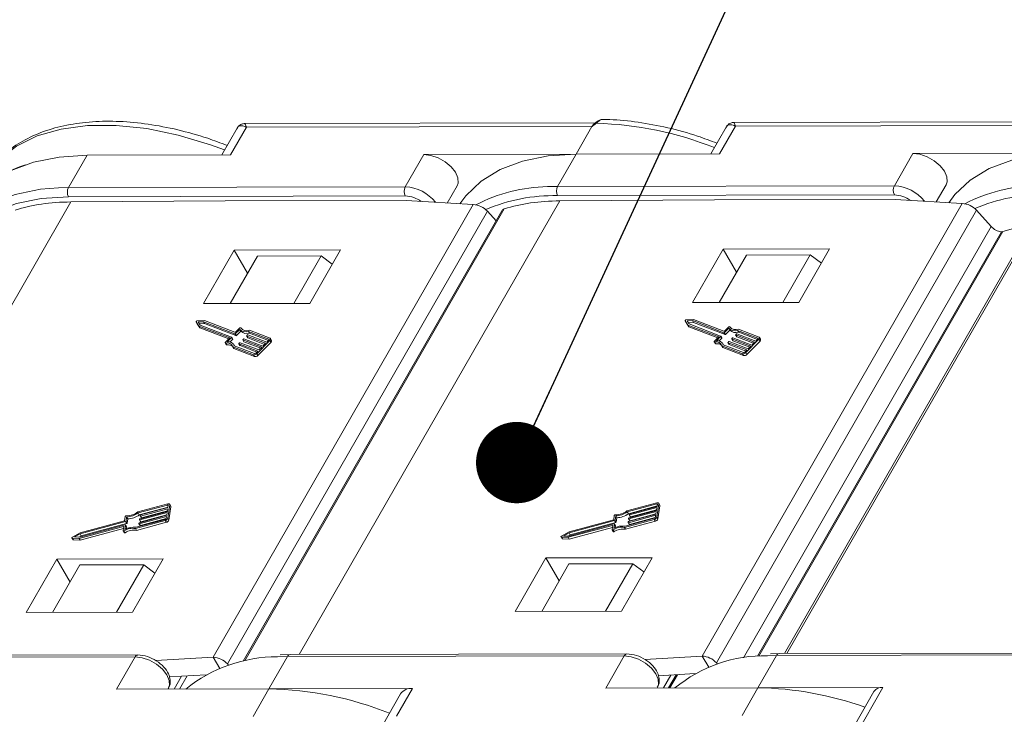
# Model space of a CAD drawing. Header units: millimetres. Extents: x 2548 to 3470, y -441 to 211.
# Tile 39 of 49: x 3085 to 3146, y 130 to 172. Entities that reach past the tile are written whole.
import ezdxf

# ---------------------------------------------------------------- set-up
doc = ezdxf.new("R2010")
doc.units = ezdxf.units.MM
doc.styles.get("Standard").update_dxf_attribs({"font": '仿宋_GB2312.ttf', "width": 0.8})
doc.dimstyles.new('ISO-25.1', dxfattribs={"dimtxt": 6, "dimasz": 5, "dimexe": 3.5, "dimexo": 0.625, "dimgap": 1.5, "dimtad": 1, "dimtoh": 1, "dimdsep": 46, "dimtxsty": 'Standard', "dimcen": 2.5, "dimadec": 0, "dimazin": 0, "dimtfac": 1, "dimtmove": 0, "dimatfit": 3, "dimfxl": 0, "dimarcsym": 0})

msp = doc.modelspace()

# ---------------------------------------------------------------- linework, layer by layer
at = {"color": 7, "linetype": 'Continuous', "lineweight": 15}
for p, q in [((3120.541, 165.915), (3099.014, 165.868)), ((3150.587, 165.982), (3129.061, 165.934)), ((3098.538, 165.578), (3097.593, 163.933)), ((3099.111, 165.634), (3098.134, 163.935)), ((3120.339, 165.681), (3099.111, 165.634)), ((3120.339, 165.681), (3119.363, 163.982)), ((3128.585, 165.645), (3127.64, 164)), ((3129.157, 165.7), (3128.181, 164.001)), ((3150.385, 165.747), (3129.157, 165.7)), ((3089.317, 163.915), (3098.134, 163.935)), ((3108.872, 161.979), (3110.011, 163.961)), ((3119.363, 163.982), (3110.011, 163.961)), ((3119.363, 163.982), (3118.224, 161.999)), ((3119.363, 163.982), (3128.181, 164.001)), ((3138.918, 162.045), (3140.057, 164.027)), ((3149.409, 164.048), (3140.057, 164.027)), ((3089.317, 163.915), (3088.178, 161.933)), ((3087.569, 161.919), (3088.178, 161.933)), ((3088.178, 161.933), (3108.872, 161.979)), ((3111.448, 160.98), (3112.054, 162.034)), ((3117.616, 161.985), (3118.224, 161.999)), ((3118.224, 161.999), (3138.918, 162.045)), ((3141.494, 161.046), (3142.1, 162.1)), ((3072.305, 133.167), (3088.321, 161.045)), ((3108.873, 161.413), (3088.179, 161.367)), ((3097.814, 161.105), (3088.321, 161.045)), ((3108.918, 161.13), (3097.814, 161.105)), ((3102.351, 133.234), (3118.368, 161.111)), ((3113.045, 160.885), (3108.918, 161.13)), ((3138.919, 161.479), (3118.225, 161.434)), ((3127.86, 161.172), (3118.368, 161.111)), ((3127.115, 133.143), (3143.091, 160.951)), ((3138.964, 161.197), (3127.86, 161.172)), ((3148.13, 161.078), (3132.17, 133.3)), ((3148.314, 161.163), (3132.306, 133.3)), ((3143.091, 160.951), (3138.964, 161.197)), ((3097.069, 133.076), (3113.045, 160.885)), ((3113.915, 160.472), (3097.938, 132.664)), ((3114.802, 160.502), (3098.903, 132.829)), ((3114.954, 160.616), (3099.003, 132.851)), ((3114.446, 159.883), (3113.915, 160.472)), ((3143.961, 160.539), (3127.984, 132.731)), ((3144.868, 159.533), (3143.961, 160.539)), ((3129.64, 133.027), (3144.868, 159.533)), ((3145.492, 159.207), (3130.512, 133.132)), ((3145.582, 159.228), (3130.593, 133.138)), ((3098.359, 158.081), (3096.472, 154.796)), ((3104.891, 158.095), (3098.359, 158.081)), ((3099.179, 156.668), (3098.359, 158.081)), ((3103.004, 154.81), (3104.891, 158.095)), ((3128.405, 158.147), (3126.518, 154.862)), ((3134.937, 158.162), (3128.405, 158.147)), ((3129.225, 156.735), (3128.405, 158.147)), ((3133.05, 154.877), (3134.937, 158.162)), ((3098.105, 154.799), (3099.781, 157.716)), ((3103.7, 157.725), (3099.781, 157.716)), ((3102.024, 154.808), (3103.7, 157.725)), ((3104.387, 157.217), (3103.7, 157.725)), ((3128.151, 154.866), (3129.827, 157.783)), ((3133.746, 157.791), (3129.827, 157.783)), ((3132.07, 154.875), (3133.746, 157.791)), ((3134.433, 157.284), (3133.746, 157.791)), ((3126.518, 154.862), (3133.05, 154.877)), ((3096.472, 154.796), (3103.004, 154.81)), ((3096.018, 153.676), (3096.083, 153.563)), ((3096.018, 153.676), (3096.188, 153.419)), ((3096.018, 153.676), (3096.084, 153.563)), ((3096.526, 153.758), (3096.081, 153.738)), ((3096.472, 153.685), (3096.144, 153.67)), ((3096.144, 153.67), (3096.269, 153.482)), ((3098.402, 152.943), (3096.472, 153.685)), ((3096.472, 153.685), (3096.537, 153.572)), ((3098.405, 153.036), (3096.526, 153.758)), ((3126.064, 153.743), (3126.13, 153.63)), ((3126.065, 153.742), (3126.234, 153.485)), ((3126.065, 153.742), (3126.13, 153.629)), ((3126.572, 153.825), (3126.127, 153.805)), ((3126.518, 153.752), (3126.19, 153.737)), ((3126.19, 153.737), (3126.315, 153.548)), ((3128.448, 153.01), (3126.518, 153.752)), ((3126.518, 153.752), (3126.583, 153.639)), ((3128.451, 153.102), (3126.572, 153.825)), ((3096.083, 153.563), (3096.084, 153.563)), ((3096.084, 153.563), (3096.254, 153.306)), ((3096.188, 153.419), (3098.083, 152.69)), ((3096.188, 153.419), (3096.254, 153.306)), ((3096.537, 153.572), (3096.218, 153.558)), ((3096.254, 153.306), (3098.02, 152.626)), ((3096.269, 153.482), (3098.199, 152.739)), ((3098.467, 152.83), (3096.537, 153.572)), ((3098.696, 153.217), (3098.435, 152.954)), ((3098.683, 153.293), (3098.438, 153.047)), ((3098.762, 153.104), (3098.5, 152.841)), ((3098.696, 153.217), (3098.762, 153.104)), ((3100.492, 152.609), (3099.241, 153.09)), ((3099.241, 153.09), (3099.307, 152.977)), ((3100.56, 152.677), (3099.289, 153.166)), ((3126.13, 153.63), (3126.13, 153.629)), ((3126.13, 153.629), (3126.3, 153.372)), ((3126.234, 153.485), (3128.129, 152.756)), ((3126.234, 153.485), (3126.3, 153.372)), ((3126.583, 153.639), (3126.264, 153.624)), ((3126.3, 153.372), (3128.066, 152.693)), ((3126.315, 153.548), (3128.245, 152.806)), ((3128.513, 152.897), (3126.583, 153.639)), ((3128.742, 153.283), (3128.481, 153.021)), ((3128.729, 153.359), (3128.484, 153.113)), ((3128.808, 153.17), (3128.546, 152.908)), ((3128.742, 153.283), (3128.808, 153.17)), ((3130.538, 152.676), (3129.288, 153.157)), ((3129.288, 153.157), (3129.353, 153.044)), ((3130.606, 152.744), (3129.335, 153.232)), ((3098.083, 152.69), (3097.821, 152.427)), ((3098.198, 152.716), (3097.936, 152.453)), ((3098.263, 152.603), (3098.097, 152.436)), ((3098.198, 152.716), (3098.263, 152.603)), ((3098.27, 152.622), (3098.204, 152.735)), ((3098.402, 152.943), (3098.467, 152.83)), ((3098.435, 152.954), (3098.5, 152.841)), ((3098.884, 152.572), (3098.95, 152.459)), ((3100.051, 152.121), (3098.889, 152.568)), ((3098.889, 152.568), (3098.955, 152.455)), ((3098.89, 152.591), (3098.924, 152.625)), ((3099.987, 152.058), (3098.955, 152.455)), ((3098.957, 152.636), (3100.118, 152.189)), ((3099.121, 152.81), (3099.186, 152.697)), ((3100.287, 152.359), (3099.126, 152.806)), ((3099.126, 152.806), (3099.192, 152.693)), ((3099.127, 152.829), (3099.161, 152.863)), ((3100.224, 152.296), (3099.192, 152.693)), ((3099.194, 152.874), (3100.355, 152.427)), ((3100.461, 152.533), (3099.307, 152.977)), ((3099.743, 151.722), (3100.554, 152.538)), ((3100.355, 152.427), (3100.49, 152.563)), ((3100.492, 152.609), (3100.505, 152.588)), ((3100.554, 152.538), (3100.62, 152.425)), ((3100.656, 152.539), (3100.591, 152.652)), ((3127.855, 152.455), (3127.921, 152.342)), ((3128.129, 152.756), (3127.868, 152.493)), ((3127.883, 152.445), (3127.949, 152.332)), ((3128.244, 152.783), (3127.983, 152.52)), ((3128.31, 152.67), (3128.143, 152.502)), ((3128.244, 152.783), (3128.31, 152.67)), ((3128.316, 152.689), (3128.25, 152.802)), ((3128.448, 153.01), (3128.513, 152.897)), ((3128.481, 153.021), (3128.546, 152.908)), ((3128.7, 152.419), (3128.733, 152.453)), ((3128.766, 152.464), (3129.928, 152.018)), ((3128.93, 152.638), (3128.996, 152.525)), ((3130.097, 152.188), (3128.935, 152.634)), ((3128.935, 152.634), (3129.001, 152.521)), ((3128.936, 152.657), (3128.97, 152.691)), ((3130.034, 152.124), (3129.001, 152.521)), ((3129.003, 152.702), (3130.164, 152.256)), ((3129.167, 152.876), (3129.233, 152.763)), ((3130.334, 152.426), (3129.172, 152.872)), ((3129.172, 152.872), (3129.238, 152.759)), ((3129.173, 152.895), (3129.207, 152.929)), ((3130.27, 152.362), (3129.238, 152.759)), ((3129.24, 152.94), (3130.401, 152.494)), ((3130.507, 152.6), (3129.353, 153.044)), ((3129.789, 151.789), (3130.601, 152.605)), ((3129.854, 151.676), (3130.666, 152.492)), ((3130.401, 152.494), (3130.536, 152.63)), ((3130.538, 152.676), (3130.551, 152.654)), ((3130.601, 152.605), (3130.666, 152.492)), ((3130.702, 152.606), (3130.637, 152.719)), ((3097.809, 152.389), (3097.875, 152.276)), ((3097.837, 152.378), (3097.902, 152.265)), ((3098.274, 152.146), (3099.545, 151.657)), ((3098.274, 152.146), (3098.34, 152.033)), ((3098.377, 152.201), (3098.333, 152.276)), ((3098.34, 152.033), (3099.611, 151.544)), ((3098.362, 152.206), (3099.613, 151.725)), ((3098.647, 152.334), (3098.713, 152.221)), ((3098.653, 152.353), (3098.687, 152.387)), ((3099.814, 151.883), (3098.653, 152.33)), ((3098.653, 152.33), (3098.718, 152.217)), ((3099.751, 151.82), (3098.718, 152.217)), ((3098.72, 152.398), (3099.881, 151.951)), ((3099.679, 151.747), (3099.814, 151.883)), ((3099.808, 151.609), (3100.62, 152.425)), ((3099.881, 151.951), (3100.051, 152.121)), ((3100.118, 152.189), (3100.287, 152.359)), ((3128.321, 152.213), (3129.591, 151.724)), ((3128.321, 152.213), (3128.386, 152.1)), ((3128.423, 152.267), (3128.379, 152.342)), ((3128.386, 152.1), (3129.657, 151.611)), ((3128.408, 152.273), (3129.659, 151.792)), ((3128.694, 152.4), (3128.759, 152.287)), ((3129.86, 151.95), (3128.699, 152.396)), ((3128.699, 152.396), (3128.764, 152.283)), ((3129.797, 151.886), (3128.764, 152.283)), ((3129.725, 151.814), (3129.86, 151.95)), ((3129.928, 152.018), (3130.097, 152.188)), ((3130.164, 152.256), (3130.334, 152.426)), ((3099.545, 151.657), (3099.611, 151.544)), ((3099.743, 151.722), (3099.808, 151.609)), ((3129.591, 151.724), (3129.657, 151.611)), ((3129.789, 151.789), (3129.854, 151.676)), ((3094.28, 142.494), (3092.444, 141.998)), ((3094.27, 142.426), (3092.463, 141.938)), ((3094.295, 142.302), (3092.528, 141.825)), ((3094.28, 142.201), (3092.602, 141.748)), ((3092.612, 141.816), (3094.29, 142.269)), ((3094.254, 142.031), (3094.28, 142.201)), ((3094.27, 142.426), (3094.305, 142.365)), ((3094.279, 141.615), (3094.404, 142.429)), ((3094.29, 142.269), (3094.311, 142.404)), ((3094.344, 141.502), (3094.469, 142.316)), ((3094.463, 142.356), (3094.397, 142.469)), ((3094.404, 142.429), (3094.469, 142.316)), ((3124.326, 142.56), (3122.49, 142.065)), ((3124.316, 142.492), (3122.509, 142.005)), ((3124.341, 142.369), (3122.575, 141.892)), ((3124.326, 142.267), (3122.648, 141.815)), ((3122.658, 141.882), (3124.336, 142.335)), ((3124.3, 142.098), (3124.326, 142.267)), ((3124.316, 142.492), (3124.351, 142.432)), ((3124.325, 141.682), (3124.45, 142.496)), ((3124.336, 142.335), (3124.357, 142.471)), ((3124.39, 141.569), (3124.515, 142.383)), ((3124.509, 142.422), (3124.443, 142.535)), ((3124.45, 142.496), (3124.515, 142.383)), ((3091.667, 141.715), (3091.627, 141.452)), ((3091.752, 141.689), (3091.712, 141.427)), ((3091.752, 141.689), (3091.818, 141.576)), ((3091.818, 141.576), (3091.777, 141.314)), ((3092.463, 141.938), (3092.528, 141.825)), ((3094.207, 141.726), (3092.529, 141.273)), ((3092.539, 141.341), (3094.217, 141.794)), ((3092.545, 141.521), (3092.55, 141.555)), ((3094.243, 141.963), (3092.565, 141.51)), ((3092.576, 141.578), (3094.254, 142.031)), ((3092.581, 141.759), (3092.586, 141.793)), ((3092.582, 141.752), (3092.648, 141.639)), ((3094.186, 141.59), (3092.594, 141.16)), ((3092.602, 141.748), (3092.667, 141.635)), ((3094.222, 141.827), (3092.631, 141.397)), ((3094.259, 142.065), (3092.667, 141.635)), ((3094.186, 141.59), (3094.207, 141.726)), ((3094.217, 141.794), (3094.243, 141.963)), ((3094.279, 141.615), (3094.344, 141.502)), ((3121.713, 141.781), (3121.673, 141.519)), ((3121.798, 141.755), (3121.758, 141.493)), ((3121.798, 141.755), (3121.864, 141.642)), ((3121.864, 141.642), (3121.824, 141.38)), ((3122.374, 141.123), (3124.181, 141.61)), ((3122.509, 142.005), (3122.575, 141.892)), ((3124.253, 141.792), (3122.575, 141.34)), ((3122.585, 141.407), (3124.264, 141.86)), ((3122.591, 141.588), (3122.596, 141.622)), ((3122.592, 141.581), (3122.658, 141.468)), ((3124.29, 142.03), (3122.611, 141.577)), ((3122.611, 141.577), (3122.677, 141.464)), ((3122.622, 141.645), (3124.3, 142.098)), ((3122.627, 141.825), (3122.632, 141.859)), ((3122.628, 141.819), (3122.694, 141.706)), ((3124.232, 141.656), (3122.641, 141.227)), ((3122.648, 141.815), (3122.713, 141.702)), ((3124.269, 141.894), (3122.677, 141.464)), ((3124.305, 142.131), (3122.713, 141.702)), ((3124.232, 141.657), (3124.253, 141.792)), ((3124.264, 141.86), (3124.29, 142.03)), ((3124.325, 141.682), (3124.39, 141.569)), ((3088.836, 140.374), (3091.552, 141.107)), ((3088.866, 140.447), (3091.655, 141.2)), ((3091.627, 141.452), (3088.888, 140.713)), ((3091.686, 141.403), (3088.897, 140.651)), ((3088.902, 140.261), (3091.554, 140.977)), ((3091.752, 141.29), (3088.963, 140.538)), ((3091.572, 141.096), (3091.535, 140.851)), ((3091.552, 141.107), (3091.569, 141.077)), ((3091.675, 141.189), (3091.635, 140.927)), ((3091.74, 141.083), (3091.674, 141.196)), ((3091.675, 141.189), (3091.741, 141.076)), ((3091.686, 141.403), (3091.752, 141.29)), ((3091.712, 141.427), (3091.777, 141.314)), ((3091.741, 141.076), (3091.725, 140.969)), ((3092.288, 140.98), (3094.124, 141.476)), ((3092.288, 140.98), (3092.354, 140.867)), ((3092.328, 141.056), (3094.135, 141.544)), ((3092.354, 140.867), (3094.19, 141.363)), ((3092.508, 141.284), (3092.513, 141.318)), ((3092.509, 141.277), (3092.575, 141.164)), ((3092.529, 141.273), (3092.594, 141.16)), ((3092.546, 141.515), (3092.611, 141.402)), ((3092.565, 141.51), (3092.631, 141.397)), ((3094.124, 141.476), (3094.19, 141.363)), ((3118.883, 140.441), (3121.598, 141.173)), ((3118.912, 140.514), (3121.701, 141.266)), ((3121.673, 141.519), (3118.935, 140.78)), ((3121.732, 141.47), (3118.943, 140.717)), ((3118.948, 140.328), (3121.6, 141.043)), ((3121.798, 141.357), (3119.009, 140.604)), ((3121.619, 141.163), (3121.581, 140.917)), ((3121.598, 141.173), (3121.616, 141.143)), ((3121.722, 141.256), (3121.681, 140.993)), ((3121.786, 141.149), (3121.72, 141.262)), ((3121.722, 141.256), (3121.787, 141.143)), ((3121.732, 141.47), (3121.798, 141.357)), ((3121.758, 141.493), (3121.824, 141.38)), ((3121.787, 141.143), (3121.771, 141.036)), ((3122.334, 141.047), (3124.17, 141.542)), ((3122.334, 141.047), (3122.4, 140.934)), ((3122.4, 140.934), (3124.236, 141.429)), ((3122.554, 141.35), (3122.56, 141.384)), ((3122.556, 141.344), (3122.621, 141.231)), ((3122.575, 141.34), (3122.641, 141.227)), ((3124.17, 141.542), (3124.236, 141.429)), ((3088.392, 140.403), (3088.457, 140.29)), ((3088.413, 140.392), (3088.836, 140.374)), ((3088.413, 140.392), (3088.479, 140.279)), ((3088.888, 140.713), (3088.423, 140.455)), ((3088.897, 140.651), (3088.554, 140.461)), ((3088.554, 140.461), (3088.866, 140.447)), ((3088.963, 140.538), (3088.804, 140.45)), ((3088.836, 140.374), (3088.902, 140.261)), ((3088.897, 140.651), (3088.963, 140.538)), ((3091.537, 140.837), (3091.602, 140.724)), ((3091.596, 140.838), (3091.662, 140.725)), ((3118.438, 140.47), (3118.504, 140.357)), ((3118.459, 140.459), (3118.883, 140.441)), ((3118.459, 140.459), (3118.525, 140.346)), ((3118.935, 140.78), (3118.469, 140.522)), ((3118.525, 140.346), (3118.948, 140.328)), ((3118.943, 140.717), (3118.601, 140.527)), ((3118.601, 140.527), (3118.912, 140.514)), ((3119.009, 140.604), (3118.85, 140.516)), ((3118.883, 140.441), (3118.948, 140.328)), ((3118.943, 140.717), (3119.009, 140.604)), ((3121.583, 140.904), (3121.649, 140.791)), ((3121.642, 140.904), (3121.708, 140.791)), ((3088.479, 140.279), (3088.902, 140.261)), ((3117.505, 139.174), (3115.618, 135.889)), ((3124.037, 139.188), (3117.505, 139.174)), ((3118.324, 137.762), (3117.505, 139.174)), ((3122.149, 135.904), (3124.037, 139.188)), ((3087.459, 139.107), (3085.571, 135.823)), ((3088.88, 138.743), (3087.204, 135.826)), ((3093.99, 139.122), (3087.459, 139.107)), ((3088.278, 137.695), (3087.459, 139.107)), ((3092.799, 138.752), (3088.88, 138.743)), ((3092.799, 138.752), (3091.123, 135.835)), ((3092.103, 135.837), (3093.99, 139.122)), ((3093.486, 138.244), (3092.799, 138.752)), ((3118.926, 138.809), (3117.251, 135.893)), ((3122.845, 138.818), (3118.926, 138.809)), ((3122.845, 138.818), (3121.17, 135.901)), ((3123.532, 138.311), (3122.845, 138.818)), ((3085.571, 135.823), (3092.103, 135.837)), ((3115.618, 135.889), (3122.149, 135.904)), ((3071.583, 133.048), (3092.277, 133.094)), ((3092.44, 133.212), (3071.746, 133.166)), ((3092.277, 133.094), (3091.138, 131.112)), ((3100.49, 131.133), (3101.629, 133.115)), ((3101.021, 133.101), (3101.629, 133.115)), ((3101.792, 133.232), (3101.191, 133.213)), ((3101.629, 133.115), (3122.323, 133.161)), ((3122.486, 133.278), (3101.792, 133.232)), ((3122.323, 133.161), (3121.184, 131.178)), ((3123.594, 132.932), (3127.115, 133.143)), ((3127.115, 133.143), (3127.514, 132.455)), ((3131.675, 133.181), (3130.536, 131.199)), ((3131.675, 133.181), (3131.13, 133.17)), ((3131.838, 133.299), (3131.303, 133.282)), ((3160.939, 133.246), (3131.675, 133.181)), ((3161.102, 133.364), (3131.838, 133.299)), ((3093.548, 132.866), (3097.069, 133.076)), ((3097.069, 133.076), (3097.468, 132.388)), ((3097.938, 132.664), (3098.01, 132.585)), ((3127.984, 132.731), (3128.056, 132.651)), ((3096.638, 131.998), (3094.372, 131.863)), ((3094.678, 131.12), (3095.131, 131.908)), ((3095.002, 131.12), (3095.466, 131.928)), ((3126.684, 132.065), (3124.418, 131.929)), ((3124.724, 131.186), (3125.177, 131.975)), ((3125.049, 131.187), (3125.513, 131.995)), ((3125.127, 131.187), (3125.594, 132)), ((3100.49, 131.133), (3091.138, 131.112)), ((3094.292, 131.119), (3094.32, 131.167)), ((3099.514, 129.433), (3100.49, 131.133)), ((3100.49, 131.133), (3109.308, 131.152)), ((3108.576, 130.819), (3107.441, 128.843)), ((3108.332, 129.453), (3109.308, 131.152)), ((3130.536, 131.199), (3121.184, 131.178)), ((3124.338, 131.185), (3124.366, 131.234)), ((3129.56, 129.5), (3130.536, 131.199)), ((3130.536, 131.199), (3138.213, 131.216)), ((3137.664, 130.966), (3133.76, 124.17)), ((3138.213, 131.216), (3134.308, 124.42))]:
    msp.add_line(p, q, dxfattribs=at)
at = {"color": 7, "linetype": 'Continuous', "lineweight": 15, "flags": 128}
for points in [[(3120.539, 165.895), (3120.54, 165.896), (3120.546, 165.899), (3120.555, 165.9), (3120.565, 165.898), (3120.578, 165.894), (3120.591, 165.887), (3120.607, 165.878)], [(3097.769, 164.238), (3096.9, 164.559), (3094.924, 165.154), (3092.983, 165.553), (3091.113, 165.748), (3089.347, 165.737), (3087.72, 165.519), (3086.259, 165.098), (3084.992, 164.482), (3083.943, 163.682)], [(3110.011, 163.961), (3110.439, 163.908), (3110.888, 163.754), (3111.316, 163.512), (3111.683, 163.206), (3111.954, 162.865), (3112.103, 162.52), (3112.117, 162.204), (3112.054, 162.034)], [(3112.22, 160.934), (3112.589, 161.429), (3113.53, 162.321), (3114.701, 163.034), (3116.081, 163.555), (3117.645, 163.872), (3119.363, 163.982)], [(3140.057, 164.027), (3140.485, 163.975), (3140.934, 163.82), (3141.363, 163.579), (3141.73, 163.273), (3142, 162.931), (3142.15, 162.586), (3142.163, 162.271), (3142.1, 162.1)], [(3149.409, 164.048), (3147.691, 163.939), (3146.128, 163.621), (3144.747, 163.101), (3143.576, 162.388), (3142.635, 161.495), (3142.266, 161)], [(3082, 160.585), (3082.543, 161.362), (3083.483, 162.255), (3084.655, 162.968), (3086.035, 163.488), (3087.599, 163.806), (3089.317, 163.915)], [(3080.128, 156.053), (3080.281, 157.125), (3080.712, 158.324), (3081.404, 159.38), (3082.345, 160.273), (3083.516, 160.986), (3084.896, 161.506), (3086.46, 161.824), (3087.569, 161.919)], [(3088.179, 161.367), (3086.504, 161.261), (3084.98, 160.951), (3083.634, 160.444), (3082.492, 159.748), (3081.575, 158.878), (3080.9, 157.849), (3080.479, 156.68), (3080.355, 155.942)], [(3147.314, 159.658), (3146.603, 159.526), (3145.582, 159.228)], [(3096.081, 153.738), (3096.068, 153.736), (3096.054, 153.731), (3096.041, 153.724), (3096.03, 153.714), (3096.022, 153.704), (3096.017, 153.694), (3096.016, 153.684), (3096.018, 153.676)], [(3126.127, 153.805), (3126.114, 153.803), (3126.1, 153.798), (3126.087, 153.79), (3126.076, 153.781), (3126.068, 153.771), (3126.063, 153.76), (3126.062, 153.75), (3126.065, 153.742)], [(3098.759, 153.306), (3098.754, 153.311), (3098.747, 153.315), (3098.737, 153.316), (3098.727, 153.316), (3098.715, 153.313), (3098.703, 153.308), (3098.692, 153.301), (3098.683, 153.293)], [(3128.806, 153.372), (3128.801, 153.378), (3128.793, 153.382), (3128.784, 153.383), (3128.773, 153.382), (3128.761, 153.379), (3128.749, 153.374), (3128.739, 153.367), (3128.729, 153.359)], [(3098.199, 152.739), (3098.202, 152.738), (3098.204, 152.736), (3098.205, 152.733), (3098.205, 152.73), (3098.205, 152.727), (3098.203, 152.723), (3098.201, 152.719), (3098.198, 152.716)], [(3098.889, 152.568), (3098.886, 152.569), (3098.884, 152.571), (3098.883, 152.574), (3098.883, 152.577), (3098.883, 152.58), (3098.885, 152.584), (3098.887, 152.587), (3098.89, 152.591)], [(3099.126, 152.806), (3099.123, 152.807), (3099.121, 152.809), (3099.12, 152.812), (3099.12, 152.815), (3099.12, 152.818), (3099.122, 152.822), (3099.124, 152.825), (3099.127, 152.829)], [(3100.49, 152.563), (3100.496, 152.57), (3100.501, 152.577), (3100.504, 152.584), (3100.505, 152.591), (3100.504, 152.597), (3100.502, 152.602), (3100.498, 152.606), (3100.492, 152.609)], [(3100.554, 152.538), (3100.572, 152.559), (3100.586, 152.58), (3100.595, 152.601), (3100.598, 152.621), (3100.596, 152.64), (3100.589, 152.655), (3100.576, 152.668), (3100.56, 152.677)], [(3127.868, 152.493), (3127.86, 152.484), (3127.855, 152.475), (3127.853, 152.467), (3127.854, 152.459), (3127.858, 152.452), (3127.864, 152.448), (3127.873, 152.445), (3127.883, 152.445)], [(3128.245, 152.806), (3128.248, 152.804), (3128.25, 152.802), (3128.251, 152.8), (3128.251, 152.796), (3128.251, 152.793), (3128.249, 152.79), (3128.247, 152.786), (3128.244, 152.783)], [(3128.935, 152.634), (3128.933, 152.636), (3128.931, 152.638), (3128.929, 152.641), (3128.929, 152.644), (3128.93, 152.647), (3128.931, 152.65), (3128.933, 152.654), (3128.936, 152.657)], [(3129.172, 152.872), (3129.169, 152.874), (3129.167, 152.876), (3129.166, 152.878), (3129.166, 152.882), (3129.166, 152.885), (3129.168, 152.888), (3129.17, 152.892), (3129.173, 152.895)], [(3130.536, 152.63), (3130.542, 152.636), (3130.547, 152.643), (3130.55, 152.65), (3130.551, 152.657), (3130.55, 152.663), (3130.548, 152.669), (3130.544, 152.673), (3130.538, 152.676)], [(3130.601, 152.605), (3130.618, 152.625), (3130.632, 152.647), (3130.641, 152.668), (3130.644, 152.688), (3130.642, 152.706), (3130.635, 152.722), (3130.623, 152.735), (3130.606, 152.744)], [(3097.821, 152.427), (3097.814, 152.418), (3097.809, 152.409), (3097.807, 152.4), (3097.808, 152.392), (3097.811, 152.386), (3097.818, 152.381), (3097.826, 152.379), (3097.837, 152.378)], [(3098.653, 152.33), (3098.65, 152.331), (3098.648, 152.333), (3098.646, 152.336), (3098.646, 152.339), (3098.647, 152.342), (3098.648, 152.346), (3098.65, 152.349), (3098.653, 152.353)], [(3128.699, 152.396), (3128.696, 152.398), (3128.694, 152.4), (3128.693, 152.403), (3128.692, 152.406), (3128.693, 152.409), (3128.694, 152.412), (3128.697, 152.416), (3128.7, 152.419)], [(3094.311, 142.404), (3094.311, 142.411), (3094.309, 142.417), (3094.306, 142.421), (3094.301, 142.425), (3094.295, 142.427), (3094.287, 142.428), (3094.279, 142.428), (3094.27, 142.426)], [(3094.404, 142.429), (3094.404, 142.449), (3094.399, 142.466), (3094.389, 142.48), (3094.374, 142.49), (3094.355, 142.497), (3094.332, 142.5), (3094.307, 142.499), (3094.28, 142.494)], [(3124.357, 142.471), (3124.357, 142.477), (3124.356, 142.483), (3124.352, 142.488), (3124.347, 142.491), (3124.341, 142.494), (3124.333, 142.495), (3124.325, 142.494), (3124.316, 142.492)], [(3124.45, 142.496), (3124.45, 142.515), (3124.445, 142.532), (3124.435, 142.546), (3124.42, 142.557), (3124.401, 142.564), (3124.378, 142.567), (3124.353, 142.566), (3124.326, 142.56)], [(3092.602, 141.748), (3092.597, 141.747), (3092.593, 141.747), (3092.589, 141.747), (3092.586, 141.749), (3092.584, 141.75), (3092.582, 141.753), (3092.581, 141.756), (3092.581, 141.759)], [(3122.611, 141.577), (3122.607, 141.576), (3122.603, 141.576), (3122.599, 141.576), (3122.596, 141.578), (3122.593, 141.579), (3122.592, 141.582), (3122.591, 141.585), (3122.591, 141.588)], [(3122.648, 141.815), (3122.643, 141.814), (3122.639, 141.813), (3122.635, 141.814), (3122.632, 141.815), (3122.63, 141.817), (3122.628, 141.819), (3122.627, 141.822), (3122.627, 141.825)], [(3091.552, 141.107), (3091.556, 141.108), (3091.56, 141.108), (3091.564, 141.107), (3091.567, 141.106), (3091.57, 141.105), (3091.572, 141.102), (3091.572, 141.099), (3091.572, 141.096)], [(3091.655, 141.2), (3091.659, 141.201), (3091.663, 141.201), (3091.667, 141.2), (3091.67, 141.199), (3091.673, 141.197), (3091.675, 141.195), (3091.675, 141.192), (3091.675, 141.189)], [(3092.529, 141.273), (3092.524, 141.272), (3092.52, 141.272), (3092.516, 141.272), (3092.513, 141.274), (3092.511, 141.275), (3092.509, 141.278), (3092.508, 141.281), (3092.508, 141.284)], [(3092.565, 141.51), (3092.561, 141.51), (3092.557, 141.509), (3092.553, 141.51), (3092.55, 141.511), (3092.547, 141.513), (3092.545, 141.515), (3092.545, 141.518), (3092.545, 141.521)], [(3121.598, 141.173), (3121.602, 141.174), (3121.607, 141.175), (3121.61, 141.174), (3121.614, 141.173), (3121.616, 141.171), (3121.618, 141.169), (3121.619, 141.166), (3121.619, 141.163)], [(3121.701, 141.266), (3121.705, 141.267), (3121.71, 141.267), (3121.713, 141.267), (3121.717, 141.266), (3121.719, 141.264), (3121.721, 141.262), (3121.722, 141.259), (3121.722, 141.256)], [(3122.575, 141.34), (3122.571, 141.339), (3122.566, 141.338), (3122.563, 141.339), (3122.559, 141.34), (3122.557, 141.342), (3122.555, 141.344), (3122.554, 141.347), (3122.554, 141.35)], [(3088.423, 140.455), (3088.41, 140.447), (3088.4, 140.437), (3088.393, 140.426), (3088.39, 140.416), (3088.39, 140.407), (3088.395, 140.399), (3088.402, 140.395), (3088.413, 140.392)], [(3091.535, 140.851), (3091.535, 140.843), (3091.538, 140.836), (3091.544, 140.831), (3091.552, 140.828), (3091.562, 140.827), (3091.573, 140.829), (3091.585, 140.832), (3091.596, 140.838)], [(3091.602, 140.724), (3091.604, 140.723), (3091.609, 140.718), (3091.618, 140.715), (3091.627, 140.714), (3091.639, 140.716), (3091.65, 140.719), (3091.662, 140.725)], [(3118.469, 140.522), (3118.457, 140.513), (3118.447, 140.503), (3118.439, 140.493), (3118.436, 140.483), (3118.436, 140.473), (3118.441, 140.466), (3118.449, 140.461), (3118.459, 140.459)], [(3121.581, 140.917), (3121.581, 140.909), (3121.584, 140.902), (3121.59, 140.897), (3121.598, 140.894), (3121.608, 140.894), (3121.619, 140.895), (3121.631, 140.899), (3121.642, 140.904)], [(3121.649, 140.791), (3121.65, 140.789), (3121.656, 140.784), (3121.664, 140.781), (3121.674, 140.781), (3121.685, 140.782), (3121.697, 140.786), (3121.708, 140.791)], [(3092.277, 133.094), (3092.705, 133.042), (3093.154, 132.887), (3093.583, 132.645), (3093.95, 132.339), (3094.221, 131.998), (3094.37, 131.653), (3094.383, 131.338), (3094.32, 131.167)], [(3122.323, 133.161), (3122.751, 133.108), (3123.2, 132.954), (3123.629, 132.712), (3123.996, 132.406), (3124.267, 132.064), (3124.416, 131.72), (3124.429, 131.404), (3124.366, 131.234)]]:
    msp.add_lwpolyline(points, dxfattribs=at)
at = {"color": 7, "linetype": 'Continuous', "lineweight": 15}
for centre, radius, start, end in [((3120.831, 165.41), 0.562, 129.37289, 151.17587), ((3120.039, 144.819), 21.067, 68.21177, 88.45583), ((3087.701, 156.484), 7.182, 107.46971, 133.33122), ((3088.724, 161.651), 0.615, 152.72975, 207.51879), ((3109.418, 161.697), 0.615, 152.72975, 207.51879), ((3108.76, 159.499), 2.482, 37.87893, 87.4197), ((3117.78, 152.075), 9.911, 90.95082, 117.47001), ((3118.77, 161.718), 0.615, 152.72975, 207.51879), ((3139.464, 161.763), 0.615, 152.72975, 207.51879), ((3138.806, 159.566), 2.482, 37.87893, 87.4197), ((3147.826, 152.142), 9.911, 90.95082, 117.47001), ((3108.788, 159.571), 1.844, 54.6229, 87.34953), ((3118.005, 150.821), 10.615, 88.81379, 113.2683), ((3138.834, 159.637), 1.844, 54.6229, 87.34953), ((3143.03, 159.699), 1.254, 42.05697, 87.19166), ((3148.052, 150.888), 10.615, 88.81379, 113.2683), ((3112.984, 159.632), 1.254, 42.05697, 87.19166), ((3145.63, 160.23), 1.033, 222.47829, 262.34619), ((3145.443, 159.615), 0.412, 276.83318, 289.73878), ((3098.412, 153.07), 0.0349, 258.43238, 317.99567), ((3099.077, 153.62), 0.555, 226.6309, 287.23953), ((3099.122, 153.606), 0.471, 219.63409, 290.80727), ((3099.143, 153.507), 0.555, 226.6309, 287.23953), ((3128.458, 153.137), 0.0349, 258.43238, 317.99567), ((3129.123, 153.687), 0.555, 226.6309, 287.23953), ((3129.168, 153.673), 0.471, 219.63409, 290.80727), ((3129.189, 153.574), 0.555, 226.6309, 287.23953), ((3097.993, 152.06), 0.398, 21.65808, 98.11381), ((3098.254, 152.617), 0.0168, 305.96135, 18.57309), ((3098.409, 152.977), 0.0349, 258.43238, 317.99567), ((3098.474, 152.864), 0.0349, 258.43238, 317.99567), ((3098.95, 152.601), 0.0349, 78.43238, 137.99567), ((3098.958, 152.464), 0.00967, 210.96105, 251.19225), ((3099.187, 152.839), 0.0349, 78.43238, 137.99567), ((3099.195, 152.702), 0.00967, 210.96105, 251.19225), ((3100.561, 152.507), 0.101, 305.96135, 18.57309), ((3127.975, 152.089), 0.367, 19.64525, 104.44088), ((3128.039, 152.126), 0.398, 21.65808, 98.11381), ((3128.3, 152.683), 0.0168, 305.96135, 18.57309), ((3128.455, 153.044), 0.0349, 258.43238, 317.99567), ((3128.52, 152.931), 0.0349, 258.43238, 317.99567), ((3128.759, 152.43), 0.0349, 78.43238, 137.99567), ((3128.996, 152.668), 0.0349, 78.43238, 137.99567), ((3129.004, 152.53), 0.00967, 210.96105, 251.19225), ((3129.233, 152.906), 0.0349, 78.43238, 137.99567), ((3129.241, 152.768), 0.00967, 210.96105, 251.19225), ((3130.607, 152.574), 0.101, 305.96135, 18.57309), ((3097.928, 152.023), 0.367, 19.64525, 104.44088), ((3097.897, 152.292), 0.027, 216.39343, 282.28072), ((3097.977, 151.818), 0.454, 49.695, 99.42012), ((3098.713, 152.364), 0.0349, 78.43238, 137.99567), ((3098.721, 152.226), 0.00967, 210.96105, 251.19225), ((3127.943, 152.358), 0.027, 216.39343, 282.28072), ((3128.023, 151.884), 0.454, 49.695, 99.42012), ((3128.767, 152.292), 0.00967, 210.96105, 251.19225), ((3099.587, 151.863), 0.209, 258.43238, 317.99567), ((3099.653, 151.75), 0.209, 258.43238, 317.99567), ((3099.627, 151.794), 0.0698, 258.43238, 317.99567), ((3129.633, 151.929), 0.209, 258.43238, 317.99567), ((3129.699, 151.816), 0.209, 258.43238, 317.99567), ((3129.673, 151.86), 0.0698, 258.43238, 317.99567), ((3094.412, 142.327), 0.058, 349.05629, 29.28749), ((3124.458, 142.394), 0.058, 349.05629, 29.28749), ((3091.735, 141.692), 0.0716, 87.51037, 161.2122), ((3091.762, 142.869), 1.106, 268.74095, 308.05283), ((3091.698, 142.98), 1.293, 272.39546, 306.27472), ((3091.764, 142.867), 1.293, 272.39546, 306.27472), ((3092.583, 141.544), 0.0349, 102.25287, 161.81616), ((3092.619, 141.782), 0.0349, 102.25287, 161.81616), ((3092.66, 141.65), 0.0168, 221.67545, 294.28719), ((3094.08, 141.681), 0.209, 282.25287, 341.81616), ((3094.12, 141.612), 0.0698, 282.25287, 341.81616), ((3121.781, 141.758), 0.0716, 87.51037, 161.2122), ((3121.809, 142.936), 1.106, 268.74095, 308.05283), ((3121.744, 143.047), 1.293, 272.39546, 306.27472), ((3121.81, 142.934), 1.293, 272.39546, 306.27472), ((3122.629, 141.611), 0.0349, 102.25287, 161.81616), ((3122.666, 141.848), 0.0349, 102.25287, 161.81616), ((3122.706, 141.717), 0.0168, 221.67545, 294.28719), ((3124.126, 141.747), 0.209, 282.25287, 341.81616), ((3124.166, 141.679), 0.0698, 282.25287, 341.81616), ((3124.192, 141.634), 0.209, 282.25287, 341.81616), ((3092.12, 140.045), 0.95, 79.81332, 123.45695), ((3092.165, 140.008), 1.061, 81.19133, 119.96516), ((3091.679, 141.437), 0.0349, 282.25287, 341.81616), ((3091.731, 141.078), 0.00967, 349.05629, 29.28749), ((3091.744, 141.324), 0.0349, 282.25287, 341.81616), ((3092.547, 141.307), 0.0349, 102.25287, 161.81616), ((3092.587, 141.175), 0.0168, 221.67545, 294.28719), ((3092.624, 141.413), 0.0168, 221.67545, 294.28719), ((3094.145, 141.568), 0.209, 282.25287, 341.81616), ((3122.166, 140.112), 0.95, 79.81332, 123.45695), ((3122.211, 140.074), 1.061, 81.19133, 119.96516), ((3122.232, 139.999), 0.95, 79.81332, 123.45695), ((3121.725, 141.504), 0.0349, 282.25287, 341.81616), ((3121.778, 141.144), 0.00967, 349.05629, 29.28749), ((3121.79, 141.391), 0.0349, 282.25287, 341.81616), ((3122.593, 141.373), 0.0349, 102.25287, 161.81616), ((3122.634, 141.242), 0.0168, 221.67545, 294.28719), ((3122.67, 141.479), 0.0168, 221.67545, 294.28719), ((3092.186, 139.932), 0.95, 79.81332, 123.45695), ((3118.523, 140.37), 0.0239, 214.01795, 273.54147), ((3088.477, 140.303), 0.0239, 214.01795, 273.54147), ((3092.46, 133.011), 0.201, 95.82496, 155.74117), ((3100.997, 124.183), 8.918, 89.84753, 128.92056), ((3101.812, 133.032), 0.201, 95.81715, 155.74185), ((3122.507, 133.078), 0.201, 95.82496, 155.74117), ((3130.981, 124.441), 8.73, 89.02037, 129.3941), ((3127.053, 131.891), 1.254, 42.05697, 87.19166), ((3131.859, 133.099), 0.201, 95.81715, 155.74185), ((3097.007, 131.824), 1.254, 42.05697, 87.19166), ((3100.118, 110.232), 20.904, 68.15444, 88.97894), ((3109.218, 130.379), 0.778, 83.3631, 145.57499), ((3130.203, 110.664), 20.538, 70.34279, 89.07012), ((3138.144, 130.64), 0.58, 83.16144, 145.77664)]:
    msp.add_arc(centre, radius, start, end, dxfattribs=at)
for centre, major_axis, start_param, end_param in [((3094.681, 150.085), (-13.489, 7.674), 5.495429, 5.789956), ((3124.727, 150.151), (-13.489, 7.674), 5.495429, 5.789956), ((3115.357, 160.184), (-0.556, 0.316), 5.789956, 6.280746)]:
    msp.add_ellipse(centre, major_axis=major_axis, ratio=0.580164, start_param=start_param, end_param=end_param, dxfattribs=at)
for points, knots in [([(3097.925, 164.511), (3097.526, 164.665), (3096.515, 165.056), (3094.884, 165.5), (3093.069, 165.853), (3091.309, 166.02), (3089.631, 166.002), (3088.06, 165.795), (3086.623, 165.401), (3085.353, 164.817), (3084.525, 164.257), (3084.139, 163.891), (3084.064, 163.819)], [0, 0, 0, 0, 0.072966, 0.185239, 0.297688, 0.410358, 0.523266, 0.636365, 0.749401, 0.861896, 0.973199, 1, 1, 1, 1]), ([(3099.016, 165.861), (3098.948, 165.857), (3098.796, 165.846), (3098.611, 165.706), (3098.547, 165.586), (3098.521, 165.537)], [0, 0, 0, 0, 0.327834, 0.726656, 1, 1, 1, 1]), ([(3099.111, 165.634), (3099.11, 165.635), (3099.11, 165.636), (3099.108, 165.64), (3099.106, 165.645), (3099.102, 165.654), (3099.096, 165.669), (3099.089, 165.684), (3099.079, 165.71), (3099.062, 165.753), (3099.033, 165.827), (3099.019, 165.865), (3099.015, 165.867), (3099.014, 165.868)], [0, 0, 0, 0, 0.00774, 0.010087, 0.026267, 0.044623, 0.07584, 0.129047, 0.163143, 0.279497, 0.487705, 0.920431, 1, 1, 1, 1]), ([(3120.607, 165.878), (3120.592, 165.866), (3120.508, 165.798), (3120.415, 165.734), (3120.34, 165.681), (3120.339, 165.681)], [0, 0, 0, 0, 0.1753698, 0.9879129, 1, 1, 1, 1]), ([(3120.538, 165.897), (3120.517, 165.878), (3120.496, 165.859), (3120.472, 165.842), (3120.471, 165.842)], [0, 0, 0, 0, 0.9700751, 1, 1, 1, 1]), ([(3121.006, 166.101), (3120.969, 166.103), (3120.869, 166.109), (3120.711, 166.032), (3120.602, 165.947), (3120.537, 165.894), (3120.532, 165.89)], [0, 0, 0, 0, 0.210793, 0.570573, 0.968108, 1, 1, 1, 1]), ([(3121.012, 166.106), (3120.967, 166.104), (3120.869, 166.098), (3120.733, 166.002), (3120.642, 165.913), (3120.607, 165.878)], [0, 0, 0, 0, 0.345376, 0.747978, 1, 1, 1, 1]), ([(3128.015, 164.653), (3127.62, 164.804), (3126.612, 165.19), (3124.985, 165.628), (3123.174, 165.97), (3121.853, 166.1), (3121.151, 166.107), (3121.012, 166.108)], [0, 0, 0, 0, 0.165121, 0.421772, 0.67883, 0.936396, 1, 1, 1, 1]), ([(3129.157, 165.7), (3129.155, 165.701), (3129.15, 165.703), (3129.13, 165.713), (3129.108, 165.723), (3129.036, 165.753), (3128.929, 165.788), (3128.806, 165.799), (3128.71, 165.774), (3128.63, 165.722), (3128.587, 165.646), (3128.564, 165.605)], [0, 0, 0, 0, 0.0050763, 0.0203242, 0.070651, 0.0888897, 0.2920738, 0.5005507, 0.6534347, 0.809647, 1, 1, 1, 1]), ([(3129.062, 165.928), (3128.994, 165.923), (3128.843, 165.913), (3128.657, 165.773), (3128.593, 165.653), (3128.567, 165.604)], [0, 0, 0, 0, 0.327834, 0.726656, 1, 1, 1, 1]), ([(3129.157, 165.7), (3129.156, 165.701), (3129.156, 165.703), (3129.154, 165.707), (3129.152, 165.712), (3129.148, 165.721), (3129.142, 165.735), (3129.136, 165.751), (3129.125, 165.777), (3129.108, 165.82), (3129.079, 165.893), (3129.065, 165.932), (3129.061, 165.934), (3129.061, 165.934)], [0, 0, 0, 0, 0.00774, 0.010087, 0.026267, 0.044623, 0.07584, 0.129047, 0.163143, 0.279497, 0.487705, 0.920431, 1, 1, 1, 1]), ([(3099.111, 165.634), (3099.109, 165.634), (3099.104, 165.637), (3099.084, 165.646), (3099.062, 165.656), (3098.99, 165.686), (3098.882, 165.722), (3098.76, 165.733), (3098.664, 165.708), (3098.583, 165.655), (3098.541, 165.579), (3098.518, 165.538)], [0, 0, 0, 0, 0.005076, 0.020324, 0.070651, 0.08889, 0.292074, 0.500551, 0.653435, 0.809647, 1, 1, 1, 1]), ([(3094.307, 131.177), (3094.337, 131.224), (3094.432, 131.372), (3094.443, 131.69), (3094.331, 132.084), (3094.044, 132.497), (3093.589, 132.872), (3093.016, 133.153), (3092.635, 133.192), (3092.44, 133.212)], [0, 0, 0, 0, 0.057117, 0.18263, 0.315367, 0.473253, 0.646312, 0.819023, 1, 1, 1, 1]), ([(3124.353, 131.244), (3124.383, 131.29), (3124.478, 131.438), (3124.489, 131.756), (3124.377, 132.151), (3124.09, 132.563), (3123.635, 132.938), (3123.062, 133.22), (3122.681, 133.258), (3122.486, 133.278)], [0, 0, 0, 0, 0.0571168, 0.1826303, 0.3153673, 0.4732533, 0.6463115, 0.8190228, 1, 1, 1, 1])]:
    msp.add_open_spline(points, degree=3, knots=knots, dxfattribs=at)

# ---------------------------------------------------------------- leaders
at = {"color": 5, "lineweight": 9}
msp.add_leader([(3115.716, 145.032), (3131.924, 180.081), (3139.631, 180.081)], dimstyle='ISO-25.1', override={"dimgap": 1.5, "dimtad": 0, "dimldrblk": 'Dot'}, dxfattribs=at)

doc.saveas('drawing.dxf')
